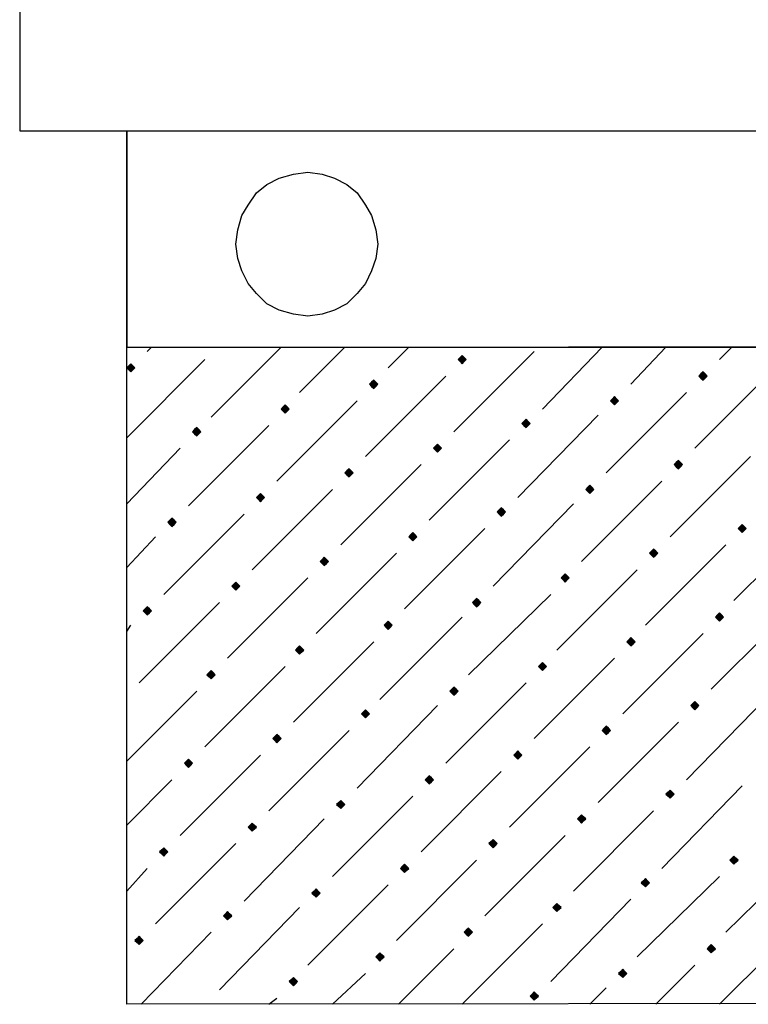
# Model space of a CAD drawing. Header units: millimetres. Extents: x 13115352 to 26511604, y 2875787 to 5794155.
# Tile 10 of 115: x 13124156 to 13124664, y 2881113 to 2881799. Entities that reach past the tile are written whole.
import ezdxf

# ---------------------------------------------------------------- set-up
doc = ezdxf.new("R2010")
doc.units = ezdxf.units.MM
doc.layers.get('0').update_dxf_attribs({"lineweight": 0})

msp = doc.modelspace()

# ---------------------------------------------------------------- hatches: boundary and pattern name
at = {"true_color": 0xebb998}
for points in [[(13124464.15, 2881564.93), (13124462.72, 2881563.5), (13124461.28, 2881562.06), (13124462.72, 2881560.63), (13124464.15, 2881559.19), (13124465.59, 2881560.63), (13124467.02, 2881562.06), (13124465.59, 2881563.5)], [(13124233.1, 2881559.19), (13124231.67, 2881557.76), (13124230.23, 2881556.32), (13124231.67, 2881554.89), (13124233.1, 2881553.45), (13124234.54, 2881554.89), (13124235.97, 2881556.32), (13124234.54, 2881557.76)], [(13124632.06, 2881553.45), (13124630.62, 2881552.02), (13124629.19, 2881550.58), (13124630.62, 2881549.15), (13124632.06, 2881547.71), (13124633.49, 2881549.15), (13124634.93, 2881550.58), (13124633.49, 2881552.02)], [(13124402.44, 2881547.71), (13124401.01, 2881546.28), (13124399.57, 2881544.84), (13124401.01, 2881543.41), (13124402.44, 2881541.97), (13124403.88, 2881543.41), (13124405.31, 2881544.84), (13124403.88, 2881546.28)], [(13124570.35, 2881536.23), (13124568.91, 2881534.8), (13124567.48, 2881533.36), (13124568.91, 2881531.93), (13124570.35, 2881530.49), (13124571.78, 2881531.93), (13124573.22, 2881533.36), (13124571.78, 2881534.8)], [(13124340.73, 2881530.49), (13124339.3, 2881529.06), (13124337.86, 2881527.62), (13124339.3, 2881526.19), (13124340.73, 2881524.75), (13124342.17, 2881526.19), (13124343.6, 2881527.62), (13124342.17, 2881529.06)], [(13124508.64, 2881520.45), (13124507.2, 2881519.01), (13124505.77, 2881517.57), (13124507.2, 2881516.14), (13124508.64, 2881514.7), (13124510.07, 2881516.14), (13124511.51, 2881517.57), (13124510.07, 2881519.01)], [(13124279.02, 2881514.7), (13124277.59, 2881513.27), (13124276.15, 2881511.83), (13124277.59, 2881510.4), (13124279.02, 2881508.96), (13124280.46, 2881510.4), (13124281.89, 2881511.83), (13124280.46, 2881513.27)], [(13124446.93, 2881503.22), (13124445.5, 2881501.79), (13124444.06, 2881500.35), (13124445.5, 2881498.92), (13124446.93, 2881497.48), (13124448.37, 2881498.92), (13124449.8, 2881500.35), (13124448.37, 2881501.79)], [(13124614.84, 2881491.74), (13124613.4, 2881490.31), (13124611.97, 2881488.87), (13124613.4, 2881487.44), (13124614.84, 2881486), (13124616.27, 2881487.44), (13124617.71, 2881488.87), (13124616.27, 2881490.31)], [(13124385.22, 2881486), (13124383.79, 2881484.57), (13124382.35, 2881483.13), (13124383.79, 2881481.7), (13124385.22, 2881480.26), (13124386.66, 2881481.7), (13124388.09, 2881483.13), (13124386.66, 2881484.57)], [(13124553.13, 2881474.52), (13124551.69, 2881473.09), (13124550.26, 2881471.65), (13124551.69, 2881470.22), (13124553.13, 2881468.78), (13124554.56, 2881470.22), (13124556, 2881471.65), (13124554.56, 2881473.09)], [(13124323.51, 2881468.78), (13124322.08, 2881467.35), (13124320.64, 2881465.91), (13124322.08, 2881464.48), (13124323.51, 2881463.04), (13124324.95, 2881464.48), (13124326.38, 2881465.91), (13124324.95, 2881467.35)], [(13124491.42, 2881458.74), (13124489.98, 2881457.3), (13124488.55, 2881455.87), (13124489.98, 2881454.43), (13124491.42, 2881453), (13124492.85, 2881454.43), (13124494.29, 2881455.87), (13124492.85, 2881457.3)], [(13124261.8, 2881451.56), (13124260.37, 2881450.13), (13124258.93, 2881448.69), (13124260.37, 2881447.26), (13124261.8, 2881445.82), (13124263.24, 2881447.26), (13124264.67, 2881448.69), (13124263.24, 2881450.13)], [(13124659.33, 2881447.26), (13124657.89, 2881445.82), (13124656.45, 2881444.38), (13124657.89, 2881442.95), (13124659.33, 2881441.51), (13124660.76, 2881442.95), (13124662.2, 2881444.38), (13124660.76, 2881445.82)], [(13124429.71, 2881441.51), (13124428.27, 2881440.08), (13124426.84, 2881438.64), (13124428.27, 2881437.21), (13124429.71, 2881435.77), (13124431.14, 2881437.21), (13124432.58, 2881438.64), (13124431.14, 2881440.08)], [(13124597.62, 2881430.03), (13124596.18, 2881428.6), (13124594.75, 2881427.16), (13124596.18, 2881425.73), (13124597.62, 2881424.29), (13124599.05, 2881425.73), (13124600.49, 2881427.16), (13124599.05, 2881428.6)], [(13124368, 2881424.29), (13124366.56, 2881422.86), (13124365.13, 2881421.42), (13124366.56, 2881419.99), (13124368, 2881418.55), (13124369.43, 2881419.99), (13124370.87, 2881421.42), (13124369.43, 2881422.86)], [(13124535.91, 2881412.81), (13124534.47, 2881411.38), (13124533.04, 2881409.94), (13124534.47, 2881408.51), (13124535.91, 2881407.07), (13124537.34, 2881408.51), (13124538.78, 2881409.94), (13124537.34, 2881411.38)], [(13124306.29, 2881407.07), (13124304.86, 2881405.64), (13124303.42, 2881404.2), (13124304.86, 2881402.77), (13124306.29, 2881401.33), (13124307.73, 2881402.77), (13124309.16, 2881404.2), (13124307.73, 2881405.64)], [(13124474.2, 2881395.59), (13124472.76, 2881394.16), (13124471.33, 2881392.72), (13124472.76, 2881391.29), (13124474.2, 2881389.85), (13124475.63, 2881391.29), (13124477.07, 2881392.72), (13124475.63, 2881394.16)], [(13124244.58, 2881389.85), (13124243.15, 2881388.42), (13124241.71, 2881386.98), (13124243.15, 2881385.55), (13124244.58, 2881384.11), (13124246.02, 2881385.55), (13124247.45, 2881386.98), (13124246.02, 2881388.42)], [(13124643.54, 2881385.55), (13124642.1, 2881384.11), (13124640.67, 2881382.68), (13124642.1, 2881381.24), (13124643.54, 2881379.81), (13124644.97, 2881381.24), (13124646.41, 2881382.68), (13124644.97, 2881384.11)], [(13124412.49, 2881379.81), (13124411.05, 2881378.37), (13124409.62, 2881376.94), (13124411.05, 2881375.5), (13124412.49, 2881374.06), (13124413.92, 2881375.5), (13124415.36, 2881376.94), (13124413.92, 2881378.37)], [(13124581.83, 2881368.32), (13124580.39, 2881366.89), (13124578.96, 2881365.45), (13124580.39, 2881364.02), (13124581.83, 2881362.58), (13124583.26, 2881364.02), (13124584.7, 2881365.45), (13124583.26, 2881366.89)], [(13124350.78, 2881362.58), (13124349.34, 2881361.15), (13124347.91, 2881359.71), (13124349.34, 2881358.28), (13124350.78, 2881356.84), (13124352.21, 2881358.28), (13124353.65, 2881359.71), (13124352.21, 2881361.15)], [(13124520.12, 2881351.1), (13124518.69, 2881349.67), (13124517.25, 2881348.23), (13124518.69, 2881346.8), (13124520.12, 2881345.36), (13124521.56, 2881346.8), (13124522.99, 2881348.23), (13124521.56, 2881349.67)], [(13124289.07, 2881345.36), (13124287.63, 2881343.93), (13124286.2, 2881342.49), (13124287.63, 2881341.06), (13124289.07, 2881339.62), (13124290.5, 2881341.06), (13124291.94, 2881342.49), (13124290.5, 2881343.93)], [(13124458.41, 2881333.88), (13124456.98, 2881332.45), (13124455.54, 2881331.01), (13124456.98, 2881329.58), (13124458.41, 2881328.14), (13124459.85, 2881329.58), (13124461.28, 2881331.01), (13124459.85, 2881332.45)], [(13124626.32, 2881323.84), (13124624.88, 2881322.4), (13124623.45, 2881320.97), (13124624.88, 2881319.53), (13124626.32, 2881318.1), (13124627.75, 2881319.53), (13124629.19, 2881320.97), (13124627.75, 2881322.4)], [(13124396.7, 2881318.1), (13124395.27, 2881316.66), (13124393.83, 2881315.23), (13124395.27, 2881313.79), (13124396.7, 2881312.36), (13124398.14, 2881313.79), (13124399.57, 2881315.23), (13124398.14, 2881316.66)], [(13124564.61, 2881306.62), (13124563.17, 2881305.18), (13124561.74, 2881303.75), (13124563.17, 2881302.31), (13124564.61, 2881300.87), (13124566.04, 2881302.31), (13124567.48, 2881303.75), (13124566.04, 2881305.18)], [(13124334.99, 2881300.87), (13124333.56, 2881299.44), (13124332.12, 2881298), (13124333.56, 2881296.57), (13124334.99, 2881295.13), (13124336.43, 2881296.57), (13124337.86, 2881298), (13124336.43, 2881299.44)], [(13124502.9, 2881289.39), (13124501.46, 2881287.96), (13124500.03, 2881286.52), (13124501.46, 2881285.09), (13124502.9, 2881283.65), (13124504.33, 2881285.09), (13124505.77, 2881286.52), (13124504.33, 2881287.96)], [(13124273.28, 2881283.65), (13124271.85, 2881282.22), (13124270.41, 2881280.78), (13124271.85, 2881279.35), (13124273.28, 2881277.91), (13124274.72, 2881279.35), (13124276.15, 2881280.78), (13124274.72, 2881282.22)], [(13124441.19, 2881272.17), (13124439.75, 2881270.74), (13124438.32, 2881269.3), (13124439.75, 2881267.87), (13124441.19, 2881266.43), (13124442.62, 2881267.87), (13124444.06, 2881269.3), (13124442.62, 2881270.74)], [(13124609.1, 2881262.13), (13124607.66, 2881260.69), (13124606.23, 2881259.26), (13124607.66, 2881257.82), (13124609.1, 2881256.39), (13124610.53, 2881257.82), (13124611.97, 2881259.26), (13124610.53, 2881260.69)], [(13124379.48, 2881254.95), (13124378.05, 2881253.52), (13124376.61, 2881252.08), (13124378.05, 2881250.65), (13124379.48, 2881249.21), (13124380.92, 2881250.65), (13124382.35, 2881252.08), (13124380.92, 2881253.52)], [(13124547.39, 2881244.91), (13124545.95, 2881243.47), (13124544.52, 2881242.04), (13124545.95, 2881240.6), (13124547.39, 2881239.17), (13124548.82, 2881240.6), (13124550.26, 2881242.04), (13124548.82, 2881243.47)], [(13124317.77, 2881239.17), (13124316.34, 2881237.73), (13124314.9, 2881236.3), (13124316.34, 2881234.86), (13124317.77, 2881233.43), (13124319.21, 2881234.86), (13124320.64, 2881236.3), (13124319.21, 2881237.73)], [(13124485.68, 2881227.68), (13124484.24, 2881226.25), (13124482.81, 2881224.81), (13124484.24, 2881223.38), (13124485.68, 2881221.94), (13124487.11, 2881223.38), (13124488.55, 2881224.81), (13124487.11, 2881226.25)], [(13124256.06, 2881221.94), (13124254.63, 2881220.51), (13124253.19, 2881219.07), (13124254.63, 2881217.64), (13124256.06, 2881216.2), (13124257.5, 2881217.64), (13124258.93, 2881219.07), (13124257.5, 2881220.51)], [(13124423.97, 2881210.46), (13124422.53, 2881209.03), (13124421.1, 2881207.59), (13124422.53, 2881206.16), (13124423.97, 2881204.72), (13124425.4, 2881206.16), (13124426.84, 2881207.59), (13124425.4, 2881209.03)], [(13124653.58, 2881216.2), (13124652.15, 2881214.77), (13124650.71, 2881213.33), (13124652.15, 2881211.9), (13124653.58, 2881210.46), (13124655.02, 2881211.9), (13124656.45, 2881213.33), (13124655.02, 2881214.77)], [(13124591.88, 2881200.42), (13124590.44, 2881198.98), (13124589.01, 2881197.55), (13124590.44, 2881196.11), (13124591.88, 2881194.68), (13124593.31, 2881196.11), (13124594.75, 2881197.55), (13124593.31, 2881198.98)], [(13124362.26, 2881193.24), (13124360.82, 2881191.81), (13124359.39, 2881190.37), (13124360.82, 2881188.94), (13124362.26, 2881187.5), (13124363.69, 2881188.94), (13124365.13, 2881190.37), (13124363.69, 2881191.81)], [(13124530.17, 2881183.2), (13124528.73, 2881181.76), (13124527.3, 2881180.33), (13124528.73, 2881178.89), (13124530.17, 2881177.46), (13124531.6, 2881178.89), (13124533.04, 2881180.33), (13124531.6, 2881181.76)], [(13124300.55, 2881177.46), (13124299.11, 2881176.02), (13124297.68, 2881174.59), (13124299.11, 2881173.15), (13124300.55, 2881171.72), (13124301.99, 2881173.15), (13124303.42, 2881174.59), (13124301.99, 2881176.02)], [(13124468.46, 2881165.98), (13124467.02, 2881164.54), (13124465.59, 2881163.11), (13124467.02, 2881161.67), (13124468.46, 2881160.24), (13124469.89, 2881161.67), (13124471.33, 2881163.11), (13124469.89, 2881164.54)], [(13124238.84, 2881160.24), (13124237.41, 2881158.8), (13124235.97, 2881157.36), (13124237.41, 2881155.93), (13124238.84, 2881154.49), (13124240.28, 2881155.93), (13124241.71, 2881157.36), (13124240.28, 2881158.8)], [(13124406.75, 2881148.75), (13124405.31, 2881147.32), (13124403.88, 2881145.88), (13124405.31, 2881144.45), (13124406.75, 2881143.01), (13124408.18, 2881144.45), (13124409.62, 2881145.88), (13124408.18, 2881147.32)], [(13124637.8, 2881154.49), (13124636.36, 2881153.06), (13124634.93, 2881151.62), (13124636.36, 2881150.19), (13124637.8, 2881148.75), (13124639.23, 2881150.19), (13124640.67, 2881151.62), (13124639.23, 2881153.06)], [(13124576.09, 2881137.27), (13124574.65, 2881135.84), (13124573.22, 2881134.4), (13124574.65, 2881132.97), (13124576.09, 2881131.53), (13124577.52, 2881132.97), (13124578.96, 2881134.4), (13124577.52, 2881135.84)], [(13124346.47, 2881131.53), (13124345.04, 2881130.1), (13124343.6, 2881128.66), (13124345.04, 2881127.23), (13124346.47, 2881125.79), (13124347.91, 2881127.23), (13124349.34, 2881128.66), (13124347.91, 2881130.1)], [(13124514.38, 2881121.49), (13124512.94, 2881120.05), (13124511.51, 2881118.62), (13124512.94, 2881117.18), (13124514.38, 2881115.75), (13124515.82, 2881117.18), (13124517.25, 2881118.62), (13124515.82, 2881120.05)]]:
    msp.add_hatch(color=31, dxfattribs=at).paths.add_polyline_path(points)

# ---------------------------------------------------------------- linework, layer by layer
at = {"color": 31, "linetype": 'Continuous', "lineweight": 25, "true_color": 0xebb998}
for p, q in [((13124244.58, 2881567.8), (13124247.45, 2881570.67)), ((13124289.07, 2881521.88), (13124337.86, 2881570.67)), ((13124350.78, 2881539.1), (13124382.35, 2881570.67)), ((13124412.49, 2881556.32), (13124426.84, 2881570.67)), ((13124458.41, 2881511.83), (13124514.38, 2881567.8)), ((13124520.12, 2881527.62), (13124561.74, 2881570.67)), ((13124581.83, 2881544.84), (13124606.23, 2881570.67)), ((13124643.54, 2881562.06), (13124652.15, 2881570.67)), ((13124230.23, 2881507.53), (13124284.76, 2881562.06)), ((13124626.32, 2881500.35), (13124682.29, 2881556.32)), ((13124396.7, 2881494.61), (13124452.67, 2881550.58)), ((13124564.61, 2881483.13), (13124620.58, 2881539.1)), ((13124334.99, 2881477.39), (13124390.96, 2881533.36)), ((13124502.9, 2881465.91), (13124558.87, 2881523.32)), ((13124273.28, 2881460.17), (13124329.25, 2881516.14)), ((13124441.19, 2881450.13), (13124497.16, 2881506.09)), ((13124230.23, 2881461.61), (13124267.54, 2881500.35)), ((13124609.1, 2881438.64), (13124665.07, 2881494.61)), ((13124379.48, 2881432.9), (13124435.45, 2881488.87)), ((13124547.39, 2881421.42), (13124603.36, 2881477.39)), ((13124317.77, 2881415.68), (13124373.74, 2881471.65)), ((13124485.68, 2881404.2), (13124541.65, 2881461.61)), ((13124256.06, 2881398.46), (13124312.03, 2881454.43)), ((13124653.58, 2881394.16), (13124709.55, 2881450.13)), ((13124423.97, 2881388.42), (13124479.94, 2881444.38)), ((13124230.23, 2881417.12), (13124250.32, 2881438.64)), ((13124591.88, 2881376.94), (13124647.84, 2881432.9)), ((13124362.26, 2881371.19), (13124418.23, 2881427.16)), ((13124530.17, 2881359.71), (13124586.13, 2881415.68)), ((13124300.55, 2881353.97), (13124356.52, 2881409.94)), ((13124468.46, 2881342.49), (13124525.86, 2881398.46)), ((13124238.84, 2881336.75), (13124294.81, 2881392.72)), ((13124637.8, 2881332.45), (13124693.77, 2881388.42)), ((13124406.75, 2881325.27), (13124464.15, 2881382.68)), ((13124230.23, 2881372.63), (13124233.1, 2881376.94)), ((13124576.09, 2881315.23), (13124632.06, 2881371.19)), ((13124346.47, 2881309.49), (13124402.44, 2881365.45)), ((13124514.38, 2881298), (13124570.35, 2881353.97)), ((13124284.76, 2881292.26), (13124340.73, 2881348.23)), ((13124452.67, 2881280.78), (13124508.64, 2881336.75)), ((13124230.23, 2881282.22), (13124279.02, 2881331.01)), ((13124620.58, 2881269.3), (13124676.55, 2881326.71)), ((13124390.96, 2881263.56), (13124446.93, 2881320.97)), ((13124558.87, 2881253.52), (13124614.84, 2881309.49)), ((13124329.25, 2881247.78), (13124385.22, 2881303.75)), ((13124497.16, 2881236.3), (13124553.13, 2881292.26)), ((13124267.54, 2881230.55), (13124323.51, 2881286.52)), ((13124435.45, 2881219.07), (13124491.42, 2881275.04)), ((13124230.23, 2881237.73), (13124261.8, 2881269.3)), ((13124603.36, 2881207.59), (13124659.33, 2881265)), ((13124373.74, 2881201.85), (13124429.71, 2881257.82)), ((13124541.65, 2881191.81), (13124597.62, 2881247.78)), ((13124312.03, 2881184.63), (13124368, 2881242.04)), ((13124479.94, 2881174.59), (13124535.91, 2881230.55)), ((13124250.32, 2881168.85), (13124306.29, 2881224.81)), ((13124647.84, 2881163.11), (13124705.25, 2881219.07)), ((13124418.23, 2881157.36), (13124474.2, 2881213.33)), ((13124230.23, 2881191.81), (13124244.58, 2881207.59)), ((13124356.52, 2881140.14), (13124412.49, 2881196.11)), ((13124586.13, 2881145.88), (13124643.54, 2881201.85)), ((13124525.86, 2881128.66), (13124581.83, 2881186.07)), ((13124294.81, 2881122.92), (13124350.78, 2881180.33)), ((13124464.15, 2881112.88), (13124520.12, 2881168.85)), ((13124240.28, 2881112.88), (13124289.07, 2881163.11)), ((13124643.54, 2881112.88), (13124688.03, 2881157.36)), ((13124419.66, 2881112.88), (13124458.41, 2881151.62)), ((13124373.74, 2881112.88), (13124396.7, 2881134.4)), ((13124599.05, 2881112.88), (13124626.32, 2881140.14)), ((13124553.13, 2881112.88), (13124564.61, 2881124.36)), ((13124329.25, 2881112.88), (13124334.99, 2881117.18))]:
    msp.add_line(p, q, dxfattribs=at)
at = {"color": 32, "linetype": 'Continuous', "lineweight": 25, "true_color": 0xdd6e00}
for points in [[(13125142.95, 2881721.36), (13125142.95, 2882334.15), (13124155.6, 2882332.71), (13124155.6, 2881721.36)], [(13124356.52, 2881592.2), (13124346.47, 2881593.64), (13124336.43, 2881596.51), (13124327.82, 2881600.81), (13124320.64, 2881607.99), (13124314.9, 2881615.16), (13124310.6, 2881623.77), (13124307.73, 2881632.38), (13124306.29, 2881642.43), (13124307.73, 2881652.47), (13124310.6, 2881662.52), (13124314.9, 2881669.7), (13124320.64, 2881678.31), (13124327.82, 2881684.05), (13124336.43, 2881688.35), (13124346.47, 2881691.22), (13124356.52, 2881692.66), (13124366.56, 2881691.22), (13124375.18, 2881688.35), (13124383.79, 2881684.05), (13124390.96, 2881678.31), (13124396.7, 2881669.7), (13124401.01, 2881662.52), (13124403.88, 2881652.47), (13124405.31, 2881642.43), (13124403.88, 2881632.38), (13124401.01, 2881623.77), (13124396.7, 2881615.16), (13124390.96, 2881607.99), (13124383.79, 2881600.81), (13124375.18, 2881596.51), (13124366.56, 2881593.64)], [(13124356.52, 2881592.2), (13124346.47, 2881593.64), (13124336.43, 2881596.51), (13124327.82, 2881600.81), (13124320.64, 2881607.99), (13124314.9, 2881615.16), (13124310.6, 2881623.77), (13124307.73, 2881632.38), (13124306.29, 2881642.43), (13124307.73, 2881652.47), (13124310.6, 2881662.52), (13124314.9, 2881669.7), (13124320.64, 2881678.31), (13124327.82, 2881684.05), (13124336.43, 2881688.35), (13124346.47, 2881691.22), (13124356.52, 2881692.66), (13124366.56, 2881691.22), (13124375.18, 2881688.35), (13124383.79, 2881684.05), (13124390.96, 2881678.31), (13124396.7, 2881669.7), (13124401.01, 2881662.52), (13124403.88, 2881652.47), (13124405.31, 2881642.43), (13124403.88, 2881632.38), (13124401.01, 2881623.77), (13124396.7, 2881615.16), (13124390.96, 2881607.99), (13124383.79, 2881600.81), (13124375.18, 2881596.51), (13124366.56, 2881593.64)], [(13124230.23, 2881570.67), (13126077.2, 2881572.11), (13126077.2, 2881114.31), (13124230.23, 2881112.88)]]:
    msp.add_lwpolyline(points, close=True, dxfattribs=at)
for points in [[(13124230.23, 2881721.36), (13124230.23, 2881570.67), (13125066.89, 2881570.67), (13125066.89, 2881721.36)], [(13124230.23, 2881570.67), (13124230.23, 2881721.36), (13125066.89, 2881721.36), (13125066.89, 2881570.67)]]:
    msp.add_lwpolyline(points, dxfattribs=at)
at = {"color": 31, "linetype": 'Continuous', "lineweight": -2, "true_color": 0xebb998}
for points in [[(13124464.15, 2881564.93), (13124462.72, 2881563.5), (13124461.28, 2881562.06), (13124462.72, 2881560.63), (13124464.15, 2881559.19), (13124465.59, 2881560.63), (13124467.02, 2881562.06), (13124465.59, 2881563.5)], [(13124233.1, 2881559.19), (13124231.67, 2881557.76), (13124230.23, 2881556.32), (13124231.67, 2881554.89), (13124233.1, 2881553.45), (13124234.54, 2881554.89), (13124235.97, 2881556.32), (13124234.54, 2881557.76)], [(13124632.06, 2881553.45), (13124630.62, 2881552.02), (13124629.19, 2881550.58), (13124630.62, 2881549.15), (13124632.06, 2881547.71), (13124633.49, 2881549.15), (13124634.93, 2881550.58), (13124633.49, 2881552.02)], [(13124402.44, 2881547.71), (13124401.01, 2881546.28), (13124399.57, 2881544.84), (13124401.01, 2881543.41), (13124402.44, 2881541.97), (13124403.88, 2881543.41), (13124405.31, 2881544.84), (13124403.88, 2881546.28)], [(13124570.35, 2881536.23), (13124568.91, 2881534.8), (13124567.48, 2881533.36), (13124568.91, 2881531.93), (13124570.35, 2881530.49), (13124571.78, 2881531.93), (13124573.22, 2881533.36), (13124571.78, 2881534.8)], [(13124340.73, 2881530.49), (13124339.3, 2881529.06), (13124337.86, 2881527.62), (13124339.3, 2881526.19), (13124340.73, 2881524.75), (13124342.17, 2881526.19), (13124343.6, 2881527.62), (13124342.17, 2881529.06)], [(13124508.64, 2881520.45), (13124507.2, 2881519.01), (13124505.77, 2881517.57), (13124507.2, 2881516.14), (13124508.64, 2881514.7), (13124510.07, 2881516.14), (13124511.51, 2881517.57), (13124510.07, 2881519.01)], [(13124279.02, 2881514.7), (13124277.59, 2881513.27), (13124276.15, 2881511.83), (13124277.59, 2881510.4), (13124279.02, 2881508.96), (13124280.46, 2881510.4), (13124281.89, 2881511.83), (13124280.46, 2881513.27)], [(13124446.93, 2881503.22), (13124445.5, 2881501.79), (13124444.06, 2881500.35), (13124445.5, 2881498.92), (13124446.93, 2881497.48), (13124448.37, 2881498.92), (13124449.8, 2881500.35), (13124448.37, 2881501.79)], [(13124614.84, 2881491.74), (13124613.4, 2881490.31), (13124611.97, 2881488.87), (13124613.4, 2881487.44), (13124614.84, 2881486), (13124616.27, 2881487.44), (13124617.71, 2881488.87), (13124616.27, 2881490.31)], [(13124385.22, 2881486), (13124383.79, 2881484.57), (13124382.35, 2881483.13), (13124383.79, 2881481.7), (13124385.22, 2881480.26), (13124386.66, 2881481.7), (13124388.09, 2881483.13), (13124386.66, 2881484.57)], [(13124553.13, 2881474.52), (13124551.69, 2881473.09), (13124550.26, 2881471.65), (13124551.69, 2881470.22), (13124553.13, 2881468.78), (13124554.56, 2881470.22), (13124556, 2881471.65), (13124554.56, 2881473.09)], [(13124323.51, 2881468.78), (13124322.08, 2881467.35), (13124320.64, 2881465.91), (13124322.08, 2881464.48), (13124323.51, 2881463.04), (13124324.95, 2881464.48), (13124326.38, 2881465.91), (13124324.95, 2881467.35)], [(13124491.42, 2881458.74), (13124489.98, 2881457.3), (13124488.55, 2881455.87), (13124489.98, 2881454.43), (13124491.42, 2881453), (13124492.85, 2881454.43), (13124494.29, 2881455.87), (13124492.85, 2881457.3)], [(13124261.8, 2881451.56), (13124260.37, 2881450.13), (13124258.93, 2881448.69), (13124260.37, 2881447.26), (13124261.8, 2881445.82), (13124263.24, 2881447.26), (13124264.67, 2881448.69), (13124263.24, 2881450.13)], [(13124659.33, 2881447.26), (13124657.89, 2881445.82), (13124656.45, 2881444.38), (13124657.89, 2881442.95), (13124659.33, 2881441.51), (13124660.76, 2881442.95), (13124662.2, 2881444.38), (13124660.76, 2881445.82)], [(13124429.71, 2881441.51), (13124428.27, 2881440.08), (13124426.84, 2881438.64), (13124428.27, 2881437.21), (13124429.71, 2881435.77), (13124431.14, 2881437.21), (13124432.58, 2881438.64), (13124431.14, 2881440.08)], [(13124597.62, 2881430.03), (13124596.18, 2881428.6), (13124594.75, 2881427.16), (13124596.18, 2881425.73), (13124597.62, 2881424.29), (13124599.05, 2881425.73), (13124600.49, 2881427.16), (13124599.05, 2881428.6)], [(13124368, 2881424.29), (13124366.56, 2881422.86), (13124365.13, 2881421.42), (13124366.56, 2881419.99), (13124368, 2881418.55), (13124369.43, 2881419.99), (13124370.87, 2881421.42), (13124369.43, 2881422.86)], [(13124535.91, 2881412.81), (13124534.47, 2881411.38), (13124533.04, 2881409.94), (13124534.47, 2881408.51), (13124535.91, 2881407.07), (13124537.34, 2881408.51), (13124538.78, 2881409.94), (13124537.34, 2881411.38)], [(13124306.29, 2881407.07), (13124304.86, 2881405.64), (13124303.42, 2881404.2), (13124304.86, 2881402.77), (13124306.29, 2881401.33), (13124307.73, 2881402.77), (13124309.16, 2881404.2), (13124307.73, 2881405.64)], [(13124474.2, 2881395.59), (13124472.76, 2881394.16), (13124471.33, 2881392.72), (13124472.76, 2881391.29), (13124474.2, 2881389.85), (13124475.63, 2881391.29), (13124477.07, 2881392.72), (13124475.63, 2881394.16)], [(13124244.58, 2881389.85), (13124243.15, 2881388.42), (13124241.71, 2881386.98), (13124243.15, 2881385.55), (13124244.58, 2881384.11), (13124246.02, 2881385.55), (13124247.45, 2881386.98), (13124246.02, 2881388.42)], [(13124643.54, 2881385.55), (13124642.1, 2881384.11), (13124640.67, 2881382.68), (13124642.1, 2881381.24), (13124643.54, 2881379.81), (13124644.97, 2881381.24), (13124646.41, 2881382.68), (13124644.97, 2881384.11)], [(13124412.49, 2881379.81), (13124411.05, 2881378.37), (13124409.62, 2881376.94), (13124411.05, 2881375.5), (13124412.49, 2881374.06), (13124413.92, 2881375.5), (13124415.36, 2881376.94), (13124413.92, 2881378.37)], [(13124581.83, 2881368.32), (13124580.39, 2881366.89), (13124578.96, 2881365.45), (13124580.39, 2881364.02), (13124581.83, 2881362.58), (13124583.26, 2881364.02), (13124584.7, 2881365.45), (13124583.26, 2881366.89)], [(13124350.78, 2881362.58), (13124349.34, 2881361.15), (13124347.91, 2881359.71), (13124349.34, 2881358.28), (13124350.78, 2881356.84), (13124352.21, 2881358.28), (13124353.65, 2881359.71), (13124352.21, 2881361.15)], [(13124520.12, 2881351.1), (13124518.69, 2881349.67), (13124517.25, 2881348.23), (13124518.69, 2881346.8), (13124520.12, 2881345.36), (13124521.56, 2881346.8), (13124522.99, 2881348.23), (13124521.56, 2881349.67)], [(13124289.07, 2881345.36), (13124287.63, 2881343.93), (13124286.2, 2881342.49), (13124287.63, 2881341.06), (13124289.07, 2881339.62), (13124290.5, 2881341.06), (13124291.94, 2881342.49), (13124290.5, 2881343.93)], [(13124458.41, 2881333.88), (13124456.98, 2881332.45), (13124455.54, 2881331.01), (13124456.98, 2881329.58), (13124458.41, 2881328.14), (13124459.85, 2881329.58), (13124461.28, 2881331.01), (13124459.85, 2881332.45)], [(13124626.32, 2881323.84), (13124624.88, 2881322.4), (13124623.45, 2881320.97), (13124624.88, 2881319.53), (13124626.32, 2881318.1), (13124627.75, 2881319.53), (13124629.19, 2881320.97), (13124627.75, 2881322.4)], [(13124396.7, 2881318.1), (13124395.27, 2881316.66), (13124393.83, 2881315.23), (13124395.27, 2881313.79), (13124396.7, 2881312.36), (13124398.14, 2881313.79), (13124399.57, 2881315.23), (13124398.14, 2881316.66)], [(13124564.61, 2881306.62), (13124563.17, 2881305.18), (13124561.74, 2881303.75), (13124563.17, 2881302.31), (13124564.61, 2881300.87), (13124566.04, 2881302.31), (13124567.48, 2881303.75), (13124566.04, 2881305.18)], [(13124334.99, 2881300.87), (13124333.56, 2881299.44), (13124332.12, 2881298), (13124333.56, 2881296.57), (13124334.99, 2881295.13), (13124336.43, 2881296.57), (13124337.86, 2881298), (13124336.43, 2881299.44)], [(13124502.9, 2881289.39), (13124501.46, 2881287.96), (13124500.03, 2881286.52), (13124501.46, 2881285.09), (13124502.9, 2881283.65), (13124504.33, 2881285.09), (13124505.77, 2881286.52), (13124504.33, 2881287.96)], [(13124273.28, 2881283.65), (13124271.85, 2881282.22), (13124270.41, 2881280.78), (13124271.85, 2881279.35), (13124273.28, 2881277.91), (13124274.72, 2881279.35), (13124276.15, 2881280.78), (13124274.72, 2881282.22)], [(13124441.19, 2881272.17), (13124439.75, 2881270.74), (13124438.32, 2881269.3), (13124439.75, 2881267.87), (13124441.19, 2881266.43), (13124442.62, 2881267.87), (13124444.06, 2881269.3), (13124442.62, 2881270.74)], [(13124609.1, 2881262.13), (13124607.66, 2881260.69), (13124606.23, 2881259.26), (13124607.66, 2881257.82), (13124609.1, 2881256.39), (13124610.53, 2881257.82), (13124611.97, 2881259.26), (13124610.53, 2881260.69)], [(13124379.48, 2881254.95), (13124378.05, 2881253.52), (13124376.61, 2881252.08), (13124378.05, 2881250.65), (13124379.48, 2881249.21), (13124380.92, 2881250.65), (13124382.35, 2881252.08), (13124380.92, 2881253.52)], [(13124547.39, 2881244.91), (13124545.95, 2881243.47), (13124544.52, 2881242.04), (13124545.95, 2881240.6), (13124547.39, 2881239.17), (13124548.82, 2881240.6), (13124550.26, 2881242.04), (13124548.82, 2881243.47)], [(13124317.77, 2881239.17), (13124316.34, 2881237.73), (13124314.9, 2881236.3), (13124316.34, 2881234.86), (13124317.77, 2881233.43), (13124319.21, 2881234.86), (13124320.64, 2881236.3), (13124319.21, 2881237.73)], [(13124485.68, 2881227.68), (13124484.24, 2881226.25), (13124482.81, 2881224.81), (13124484.24, 2881223.38), (13124485.68, 2881221.94), (13124487.11, 2881223.38), (13124488.55, 2881224.81), (13124487.11, 2881226.25)], [(13124256.06, 2881221.94), (13124254.63, 2881220.51), (13124253.19, 2881219.07), (13124254.63, 2881217.64), (13124256.06, 2881216.2), (13124257.5, 2881217.64), (13124258.93, 2881219.07), (13124257.5, 2881220.51)], [(13124423.97, 2881210.46), (13124422.53, 2881209.03), (13124421.1, 2881207.59), (13124422.53, 2881206.16), (13124423.97, 2881204.72), (13124425.4, 2881206.16), (13124426.84, 2881207.59), (13124425.4, 2881209.03)], [(13124653.58, 2881216.2), (13124652.15, 2881214.77), (13124650.71, 2881213.33), (13124652.15, 2881211.9), (13124653.58, 2881210.46), (13124655.02, 2881211.9), (13124656.45, 2881213.33), (13124655.02, 2881214.77)], [(13124591.88, 2881200.42), (13124590.44, 2881198.98), (13124589.01, 2881197.55), (13124590.44, 2881196.11), (13124591.88, 2881194.68), (13124593.31, 2881196.11), (13124594.75, 2881197.55), (13124593.31, 2881198.98)], [(13124362.26, 2881193.24), (13124360.82, 2881191.81), (13124359.39, 2881190.37), (13124360.82, 2881188.94), (13124362.26, 2881187.5), (13124363.69, 2881188.94), (13124365.13, 2881190.37), (13124363.69, 2881191.81)], [(13124530.17, 2881183.2), (13124528.73, 2881181.76), (13124527.3, 2881180.33), (13124528.73, 2881178.89), (13124530.17, 2881177.46), (13124531.6, 2881178.89), (13124533.04, 2881180.33), (13124531.6, 2881181.76)], [(13124300.55, 2881177.46), (13124299.11, 2881176.02), (13124297.68, 2881174.59), (13124299.11, 2881173.15), (13124300.55, 2881171.72), (13124301.99, 2881173.15), (13124303.42, 2881174.59), (13124301.99, 2881176.02)], [(13124468.46, 2881165.98), (13124467.02, 2881164.54), (13124465.59, 2881163.11), (13124467.02, 2881161.67), (13124468.46, 2881160.24), (13124469.89, 2881161.67), (13124471.33, 2881163.11), (13124469.89, 2881164.54)], [(13124238.84, 2881160.24), (13124237.41, 2881158.8), (13124235.97, 2881157.36), (13124237.41, 2881155.93), (13124238.84, 2881154.49), (13124240.28, 2881155.93), (13124241.71, 2881157.36), (13124240.28, 2881158.8)], [(13124406.75, 2881148.75), (13124405.31, 2881147.32), (13124403.88, 2881145.88), (13124405.31, 2881144.45), (13124406.75, 2881143.01), (13124408.18, 2881144.45), (13124409.62, 2881145.88), (13124408.18, 2881147.32)], [(13124637.8, 2881154.49), (13124636.36, 2881153.06), (13124634.93, 2881151.62), (13124636.36, 2881150.19), (13124637.8, 2881148.75), (13124639.23, 2881150.19), (13124640.67, 2881151.62), (13124639.23, 2881153.06)], [(13124576.09, 2881137.27), (13124574.65, 2881135.84), (13124573.22, 2881134.4), (13124574.65, 2881132.97), (13124576.09, 2881131.53), (13124577.52, 2881132.97), (13124578.96, 2881134.4), (13124577.52, 2881135.84)], [(13124346.47, 2881131.53), (13124345.04, 2881130.1), (13124343.6, 2881128.66), (13124345.04, 2881127.23), (13124346.47, 2881125.79), (13124347.91, 2881127.23), (13124349.34, 2881128.66), (13124347.91, 2881130.1)], [(13124514.38, 2881121.49), (13124512.94, 2881120.05), (13124511.51, 2881118.62), (13124512.94, 2881117.18), (13124514.38, 2881115.75), (13124515.82, 2881117.18), (13124517.25, 2881118.62), (13124515.82, 2881120.05)]]:
    msp.add_lwpolyline(points, close=True, dxfattribs=at)

doc.saveas('drawing.dxf')
